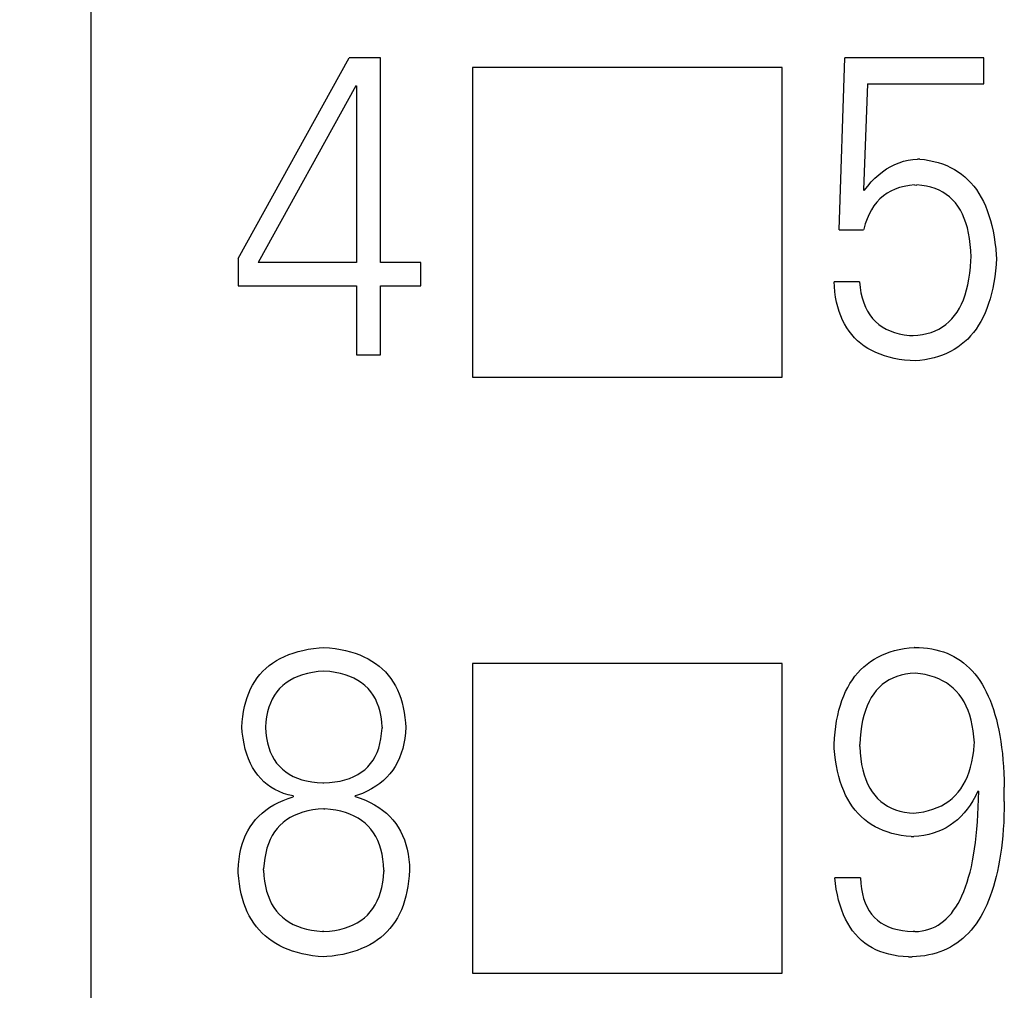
# Model space of a CAD drawing. Extents: x 23 to 2175, y 26 to 490.
# Tile 7 of 55: x 292.42 to 296.55, y 274.91 to 278.98. Entities that reach past the tile are written whole.
import ezdxf

# ---------------------------------------------------------------- set-up
doc = ezdxf.new("R2010")
doc.units = 0
doc.header["$LTSCALE"] = 23.1
doc.header["$MEASUREMENT"] = 0
doc.linetypes.add('CENTER2', pattern=[28.575, 19.05, -3.175, 3.175, -3.175])
doc.layers.get('0').update_dxf_attribs({"linetype": 'CONTINUOUS', "lineweight": 25})
doc.layers.get('Defpoints').update_dxf_attribs({"linetype": 'CONTINUOUS', "lineweight": 9})
doc.layers.add('图层3', color=1, linetype='CENTER2', lineweight=9)
doc.styles.get("Standard").update_dxf_attribs({"font": 'isocp3.shx', "bigfont": 'gbcbig.shx'})
doc.dimstyles.new('ISO-25', dxfattribs={"dimtxt": 2.5, "dimasz": 2.5, "dimexe": 1.25, "dimexo": 0.625, "dimtad": 1, "dimdec": 1, "dimdsep": 46, "dimtxsty": 'STANDARD', "dimcen": 2.5, "dimclrd": 1, "dimclre": 1, "dimadec": 0, "dimazin": 0, "dimtfac": 1, "dimtdec": 1, "dimtmove": 0, "dimatfit": 3, "dimfxl": 1, "dimarcsym": 0})

# ---------------------------------------------------------------- blocks, each defined once
blk = doc.blocks.new('*D567')
at = {"layer": 'Defpoints', "color": 0, "transparency": 16777216}
for p in [(295.0213, 293.9803), (280.9677, 193.9803), (292.9713, 193.9803)]:
    blk.add_point(p, dxfattribs=at)
at = {"layer": '图层3', "color": 1, "lineweight": -2, "transparency": 16777216}
for p, q in [((294.3963, 293.9803), (279.7177, 293.9803)), ((280.9677, 291.4803), (280.9677, 196.4803)), ((292.3463, 193.9803), (279.7177, 193.9803))]:
    blk.add_line(p, q, dxfattribs=at)
at = {"layer": '图层3', "color": 1, "transparency": 16777216}
for points in [[(280.551, 291.4803), (281.3843, 291.4803), (280.9677, 293.9803)], [(280.551, 196.4803), (281.3843, 196.4803), (280.9677, 193.9803)]]:
    blk.add_solid(points, dxfattribs=at)
at = {"layer": '图层3', "color": 0, "transparency": 16777216, "insert": (279.0927, 243.9803), "char_height": 2.5, "attachment_point": 5, "rotation": 90}
blk.add_mtext('100', dxfattribs=at)

msp = doc.modelspace()

# ---------------------------------------------------------------- linework, layer by layer
at = {"color": 7, "linetype": 'Continuous'}
for p, q in [((292.7213, 265.7435), (292.7213, 291.8303)), ((293.3387, 277.9779), (293.8036, 278.8197)), ((293.935, 278.8197), (293.8036, 278.8197)), ((293.935, 277.9611), (293.935, 278.8197)), ((295.8601, 278.0981), (295.8841, 278.8197)), ((296.4669, 278.8197), (295.8841, 278.8197)), ((296.4669, 278.7118), (296.4669, 278.8197)), ((294.3213, 278.7803), (294.3213, 277.4803)), ((295.6213, 278.7803), (294.3213, 278.7803)), ((295.6213, 277.4803), (295.6213, 278.7803)), ((293.8327, 278.7028), (293.423, 277.9611)), ((293.8327, 278.7028), (293.8356, 278.7028)), ((293.8356, 278.7028), (293.8356, 277.9611)), ((295.9788, 278.7118), (295.9624, 278.2669)), ((295.9788, 278.7118), (296.4669, 278.7118)), ((296.13, 278.3862), (296.149, 278.3905)), ((296.149, 278.3905), (296.1684, 278.3936)), ((296.1684, 278.3936), (296.188, 278.3951)), ((296.1979, 278.3952), (296.188, 278.395)), ((296.198, 278.3952), (296.2181, 278.3931)), ((296.2181, 278.3931), (296.2382, 278.3898)), ((296.2382, 278.3898), (296.2574, 278.3858)), ((296.0424, 278.3427), (296.059, 278.3543)), ((296.059, 278.3543), (296.0761, 278.3645)), ((296.0761, 278.3645), (296.0936, 278.373)), ((296.0936, 278.373), (296.1116, 278.3803)), ((296.1116, 278.3803), (296.13, 278.3862)), ((296.2574, 278.3858), (296.2759, 278.3808)), ((296.2759, 278.3808), (296.2938, 278.3751)), ((296.2938, 278.3751), (296.3111, 278.3683)), ((296.3111, 278.3683), (296.3277, 278.3607)), ((296.3277, 278.3607), (296.3436, 278.3522)), ((296.3436, 278.3522), (296.3587, 278.3427)), ((295.9949, 278.2994), (296.0102, 278.3152)), ((296.0102, 278.3152), (296.0261, 278.3297)), ((296.0261, 278.3297), (296.0424, 278.3427)), ((296.3587, 278.3427), (296.3734, 278.3325)), ((296.3734, 278.3325), (296.3871, 278.3211)), ((296.3871, 278.3211), (296.4004, 278.3091)), ((296.4004, 278.3091), (296.4129, 278.296)), ((295.9624, 278.2669), (295.9655, 278.2634)), ((295.9655, 278.2634), (295.9799, 278.2821)), ((295.9799, 278.2821), (295.9949, 278.2994)), ((296.0948, 278.2695), (296.077, 278.2615)), ((296.1135, 278.2762), (296.0948, 278.2695)), ((296.1333, 278.2811), (296.1135, 278.2762)), ((296.1544, 278.2849), (296.1333, 278.2811)), ((296.1761, 278.287), (296.1544, 278.2849)), ((296.1763, 278.2871), (296.1857, 278.2868)), ((296.2067, 278.2849), (296.1856, 278.2869)), ((296.2261, 278.2818), (296.2067, 278.2849)), ((296.2448, 278.2773), (296.2261, 278.2818)), ((296.2624, 278.2719), (296.2448, 278.2773)), ((296.2792, 278.265), (296.2624, 278.2719)), ((296.4129, 278.296), (296.4245, 278.2821)), ((296.4245, 278.2821), (296.4359, 278.2674)), ((296.4359, 278.2674), (296.4463, 278.2515)), ((296.0311, 278.2288), (296.0178, 278.2148)), ((296.0453, 278.2411), (296.0311, 278.2288)), ((296.0607, 278.252), (296.0453, 278.2411)), ((296.077, 278.2615), (296.0607, 278.252)), ((296.2948, 278.2568), (296.2792, 278.265)), ((296.3095, 278.2475), (296.2948, 278.2568)), ((296.3232, 278.2369), (296.3095, 278.2475)), ((296.336, 278.225), (296.3232, 278.2369)), ((296.3476, 278.2118), (296.336, 278.225)), ((296.4463, 278.2515), (296.456, 278.235)), ((296.456, 278.235), (296.4652, 278.2175)), ((296.006, 278.1997), (295.9951, 278.1829)), ((296.0178, 278.2148), (296.006, 278.1997)), ((296.3585, 278.1976), (296.3476, 278.2118)), ((296.3684, 278.1819), (296.3585, 278.1976)), ((296.4652, 278.2175), (296.4735, 278.199)), ((296.4735, 278.199), (296.4813, 278.1798)), ((295.9769, 278.1452), (295.9695, 278.1242)), ((295.9854, 278.1649), (295.9769, 278.1452)), ((295.9951, 278.1829), (295.9854, 278.1649)), ((296.3772, 278.1649), (296.3684, 278.1819)), ((296.385, 278.1469), (296.3772, 278.1649)), ((296.3921, 278.1275), (296.385, 278.1469)), ((296.4813, 278.1798), (296.4884, 278.1595)), ((296.4884, 278.1595), (296.4948, 278.1384)), ((295.9634, 278.1017), (295.9624, 278.0981)), ((295.9695, 278.1242), (295.9634, 278.1017)), ((296.398, 278.1069), (296.3921, 278.1275)), ((296.403, 278.0849), (296.398, 278.1069)), ((296.4948, 278.1384), (296.5005, 278.1164)), ((296.5005, 278.1164), (296.5057, 278.0936)), ((295.8601, 278.0981), (295.9624, 278.0981)), ((296.407, 278.0617), (296.403, 278.0849)), ((296.4101, 278.0373), (296.407, 278.0617)), ((296.5057, 278.0936), (296.51, 278.0697)), ((296.51, 278.0697), (296.5138, 278.0451)), ((296.4122, 278.0117), (296.4101, 278.0373)), ((296.5138, 278.0451), (296.5166, 278.0195)), ((296.5166, 278.0195), (296.519, 277.993)), ((293.3387, 277.9779), (293.3387, 277.8645)), ((296.4132, 277.9847), (296.4122, 278.0117)), ((296.4127, 277.9696), (296.4132, 277.9847)), ((296.5199, 277.9795), (296.5183, 277.9528)), ((296.519, 277.993), (296.5199, 277.9795)), ((293.8356, 277.9611), (293.423, 277.9611)), ((294.1043, 277.9611), (293.935, 277.9611)), ((294.1043, 277.8645), (294.1043, 277.9611)), ((296.408, 277.9168), (296.4108, 277.9426)), ((296.4108, 277.9426), (296.4127, 277.9696)), ((296.5183, 277.9528), (296.5157, 277.9267)), ((296.4042, 277.8922), (296.408, 277.9168)), ((296.5126, 277.9017), (296.5088, 277.8775)), ((296.5157, 277.9267), (296.5126, 277.9017)), ((293.3387, 277.8645), (293.8356, 277.8645)), ((293.8356, 277.8645), (293.8356, 277.5742)), ((293.935, 277.5742), (293.935, 277.8645)), ((293.935, 277.8645), (294.1043, 277.8645)), ((295.8398, 277.8612), (295.8386, 277.8801)), ((295.9454, 277.8801), (295.8386, 277.8801)), ((295.8422, 277.8384), (295.8398, 277.8612)), ((295.9454, 277.8801), (295.9477, 277.8564)), ((295.9477, 277.8564), (295.9515, 277.8339)), ((296.3945, 277.8465), (296.3997, 277.8687)), ((296.3997, 277.8687), (296.4042, 277.8922)), ((296.5043, 277.8543), (296.4991, 277.8316)), ((296.5088, 277.8775), (296.5043, 277.8543)), ((295.8452, 277.8167), (295.8422, 277.8384)), ((295.8493, 277.7958), (295.8452, 277.8167)), ((295.9515, 277.8339), (295.9567, 277.8129)), ((295.9567, 277.8129), (295.9629, 277.7932)), ((296.381, 277.8058), (296.3881, 277.8257)), ((296.3881, 277.8257), (296.3945, 277.8465)), ((296.4991, 277.8316), (296.4934, 277.81)), ((295.8542, 277.7757), (295.8493, 277.7958)), ((295.8599, 277.7565), (295.8542, 277.7757)), ((295.9629, 277.7932), (295.9702, 277.7745)), ((295.9702, 277.7745), (295.979, 277.7575)), ((296.3642, 277.77), (296.3729, 277.7873)), ((296.3729, 277.7873), (296.381, 277.8058)), ((296.4868, 277.7892), (296.4797, 277.7693)), ((296.4934, 277.81), (296.4868, 277.7892)), ((295.8665, 277.7381), (295.8599, 277.7565)), ((295.8741, 277.7205), (295.8665, 277.7381)), ((295.979, 277.7575), (295.9889, 277.7416)), ((295.9889, 277.7416), (296.0001, 277.7272)), ((296.3324, 277.7253), (296.3438, 277.739)), ((296.3438, 277.739), (296.3544, 277.7539)), ((296.3544, 277.7539), (296.3642, 277.77)), ((296.4636, 277.7321), (296.4544, 277.7146)), ((296.4719, 277.7504), (296.4636, 277.7321)), ((296.4797, 277.7693), (296.4719, 277.7504)), ((295.8824, 277.704), (295.8741, 277.7205)), ((295.8916, 277.6881), (295.8824, 277.704)), ((295.9018, 277.6732), (295.8916, 277.6881)), ((296.0001, 277.7272), (296.0124, 277.7139)), ((296.0124, 277.7139), (296.0259, 277.7021)), ((296.0259, 277.7021), (296.0408, 277.6917)), ((296.0408, 277.6917), (296.0569, 277.6824)), ((296.2777, 277.6827), (296.2929, 277.6914)), ((296.2929, 277.6914), (296.3069, 277.7016)), ((296.3069, 277.7016), (296.3201, 277.7127)), ((296.3201, 277.7127), (296.3324, 277.7253)), ((296.4446, 277.6983), (296.4342, 277.6824)), ((296.4544, 277.7146), (296.4446, 277.6983)), ((295.9127, 277.659), (295.9018, 277.6732)), ((295.9245, 277.6457), (295.9127, 277.659)), ((296.0569, 277.6824), (296.0742, 277.6744)), ((296.0742, 277.6744), (296.0926, 277.668)), ((296.0926, 277.668), (296.1123, 277.6628)), ((296.1123, 277.6628), (296.1331, 277.6588)), ((296.1331, 277.6588), (296.1554, 277.6562)), ((296.1554, 277.6562), (296.17, 277.6552)), ((296.17, 277.6552), (296.1902, 277.6569)), ((296.1902, 277.6569), (296.2093, 277.6595)), ((296.2093, 277.6595), (296.2278, 277.6635)), ((296.2278, 277.6635), (296.2453, 277.6687)), ((296.2453, 277.6687), (296.2621, 277.6751)), ((296.2621, 277.6751), (296.2777, 277.6827)), ((296.4115, 277.6538), (296.3992, 277.6408)), ((296.4231, 277.6678), (296.4115, 277.6538)), ((296.4342, 277.6824), (296.4231, 277.6678)), ((295.9373, 277.6334), (295.9245, 277.6457)), ((295.9508, 277.6218), (295.9373, 277.6334)), ((295.9653, 277.6109), (295.9508, 277.6218)), ((295.9806, 277.6012), (295.9653, 277.6109)), ((296.358, 277.6067), (296.3428, 277.597)), ((296.3722, 277.6171), (296.358, 277.6067)), ((296.3859, 277.6285), (296.3722, 277.6171)), ((296.3992, 277.6408), (296.3859, 277.6285)), ((293.8356, 277.5742), (293.935, 277.5742)), ((295.9967, 277.592), (295.9806, 277.6012)), ((296.0138, 277.584), (295.9967, 277.592)), ((296.0318, 277.5766), (296.0138, 277.584)), ((296.0505, 277.57), (296.0318, 277.5766)), ((296.0701, 277.5643), (296.0505, 277.57)), ((296.0905, 277.5596), (296.0701, 277.5643)), ((296.2761, 277.5669), (296.2579, 277.5615)), ((296.2938, 277.5731), (296.2761, 277.5669)), ((296.3109, 277.5802), (296.2938, 277.5731)), ((296.3272, 277.5882), (296.3109, 277.5802)), ((296.3428, 277.597), (296.3272, 277.5882)), ((296.1118, 277.5555), (296.0905, 277.5596)), ((296.1341, 277.5525), (296.1118, 277.5555)), ((296.1572, 277.5503), (296.1341, 277.5525)), ((296.1812, 277.5489), (296.1572, 277.5503)), ((296.1989, 277.5506), (296.1812, 277.5489)), ((296.2193, 277.5534), (296.1989, 277.5506)), ((296.2389, 277.557), (296.2193, 277.5534)), ((296.2579, 277.5615), (296.2389, 277.557)), ((294.3213, 277.4803), (295.6213, 277.4803)), ((293.5697, 276.3236), (293.5896, 276.3295)), ((293.5896, 276.3295), (293.6104, 276.3347)), ((293.6104, 276.3347), (293.6322, 276.3392)), ((293.6322, 276.3392), (293.6549, 276.3427)), ((293.6549, 276.3427), (293.6784, 276.3453)), ((293.6784, 276.3453), (293.6976, 276.347)), ((293.6976, 276.347), (293.7217, 276.3449)), ((293.7217, 276.3449), (293.7451, 276.342)), ((293.7451, 276.342), (293.7674, 276.3382)), ((293.7674, 276.3382), (293.7889, 276.3337)), ((293.7889, 276.3337), (293.8098, 276.3285)), ((293.8098, 276.3285), (293.8294, 276.3224)), ((296.0559, 276.3219), (296.0739, 276.3281)), ((296.0739, 276.3281), (296.0926, 276.3335)), ((296.0926, 276.3335), (296.1121, 276.3382)), ((296.1121, 276.3382), (296.1322, 276.342)), ((296.1322, 276.342), (296.153, 276.3449)), ((296.153, 276.3449), (296.1751, 276.3468)), ((296.1767, 276.347), (296.175, 276.3468)), ((296.1767, 276.3469), (296.1954, 276.3465)), ((296.1954, 276.3465), (296.2134, 276.3456)), ((296.2134, 276.3456), (296.2311, 276.3434)), ((296.2311, 276.3434), (296.2484, 276.3408)), ((296.2484, 276.3408), (296.265, 276.3373)), ((296.265, 276.3373), (296.2813, 276.333)), ((296.2813, 276.333), (296.2972, 276.3281)), ((296.2972, 276.3281), (296.3126, 276.3224)), ((293.4831, 276.2817), (293.4987, 276.2916)), ((293.4987, 276.2916), (293.515, 276.3008)), ((293.515, 276.3008), (293.5325, 276.3094)), ((293.5325, 276.3094), (293.5505, 276.3169)), ((293.5505, 276.3169), (293.5697, 276.3236)), ((293.8294, 276.3224), (293.8484, 276.3153)), ((293.8484, 276.3153), (293.8663, 276.3077)), ((293.8663, 276.3077), (293.8836, 276.2992)), ((293.8836, 276.2992), (293.8997, 276.2897)), ((293.8997, 276.2897), (293.9151, 276.2795)), ((295.9769, 276.2774), (295.9911, 276.288)), ((295.9911, 276.288), (296.0062, 276.2978)), ((296.0062, 276.2978), (296.0221, 276.3067)), ((296.0221, 276.3067), (296.0387, 276.3146)), ((296.0387, 276.3146), (296.0559, 276.3219)), ((296.3126, 276.3224), (296.3272, 276.3157)), ((296.3272, 276.3157), (296.3417, 276.3084)), ((296.3417, 276.3084), (296.3557, 276.3004)), ((296.3557, 276.3004), (296.3689, 276.2916)), ((296.3689, 276.2916), (296.3819, 276.2819)), ((293.4298, 276.2336), (293.4419, 276.2469)), ((293.4419, 276.2469), (293.4547, 276.2592)), ((293.4547, 276.2592), (293.4684, 276.2708)), ((293.4684, 276.2708), (293.4831, 276.2817)), ((293.6504, 276.2421), (293.6289, 276.2376)), ((293.6734, 276.2454), (293.6504, 276.2421)), ((293.6967, 276.2477), (293.6734, 276.2454)), ((293.7226, 276.2454), (293.6967, 276.2477)), ((293.7456, 276.2421), (293.7226, 276.2454)), ((293.7672, 276.2376), (293.7456, 276.2421)), ((293.9151, 276.2795), (293.9298, 276.2686)), ((293.9298, 276.2686), (293.9433, 276.2568)), ((293.9433, 276.2568), (293.9561, 276.2443)), ((293.9561, 276.2443), (293.9679, 276.2308)), ((294.3213, 276.2803), (294.3213, 274.9803)), ((295.6213, 276.2803), (294.3213, 276.2803)), ((295.6213, 274.9803), (295.6213, 276.2803)), ((295.9378, 276.2405), (295.9501, 276.2537)), ((295.9501, 276.2537), (295.9631, 276.266)), ((295.9631, 276.266), (295.9769, 276.2774)), ((296.3819, 276.2819), (296.3945, 276.2715)), ((296.3945, 276.2715), (296.4063, 276.2603)), ((296.4063, 276.2603), (296.4179, 276.2485)), ((296.4179, 276.2485), (296.429, 276.2357)), ((293.399, 276.1891), (293.4083, 276.2047)), ((293.4083, 276.2047), (293.4187, 276.2196)), ((293.4187, 276.2196), (293.4298, 276.2336)), ((293.5548, 276.2083), (293.5394, 276.1983)), ((293.5714, 276.2175), (293.5548, 276.2083)), ((293.5894, 276.2253), (293.5714, 276.2175)), ((293.6083, 276.2319), (293.5894, 276.2253)), ((293.6289, 276.2376), (293.6083, 276.2319)), ((293.7875, 276.2322), (293.7672, 276.2376)), ((293.8065, 276.2253), (293.7875, 276.2322)), ((293.8244, 276.2175), (293.8065, 276.2253)), ((293.841, 276.2085), (293.8244, 276.2175)), ((293.8564, 276.1983), (293.841, 276.2085)), ((293.9679, 276.2308), (293.979, 276.2168)), ((293.979, 276.2168), (293.989, 276.2016)), ((293.989, 276.2016), (293.9982, 276.186)), ((295.9051, 276.196), (295.9153, 276.2116)), ((295.9153, 276.2116), (295.9262, 276.2265)), ((295.9262, 276.2265), (295.9378, 276.2405)), ((296.0548, 276.2014), (296.0408, 276.191)), ((296.0694, 276.2106), (296.0548, 276.2014)), ((296.0853, 276.2184), (296.0694, 276.2106)), ((296.1019, 276.2251), (296.0853, 276.2184)), ((296.1196, 276.2305), (296.1019, 276.2251)), ((296.1381, 276.2345), (296.1196, 276.2305)), ((296.1577, 276.2374), (296.1381, 276.2345)), ((296.1785, 276.2388), (296.1577, 276.2374)), ((296.2006, 276.2364), (296.1785, 276.2388)), ((296.2212, 276.2329), (296.2006, 276.2364)), ((296.2408, 276.2284), (296.2212, 276.2329)), ((296.2598, 276.2225), (296.2408, 276.2284)), ((296.2775, 276.2156), (296.2598, 276.2225)), ((296.2941, 276.2073), (296.2775, 276.2156)), ((296.31, 276.1981), (296.2941, 276.2073)), ((296.429, 276.2357), (296.4397, 276.2222)), ((296.4397, 276.2222), (296.4496, 276.208)), ((296.4496, 276.208), (296.4593, 276.1929)), ((293.3829, 276.1555), (293.3905, 276.1728)), ((293.3905, 276.1728), (293.399, 276.1891)), ((293.5008, 276.1612), (293.4904, 276.1465)), ((293.5124, 276.1747), (293.5008, 276.1612)), ((293.5252, 276.187), (293.5124, 276.1747)), ((293.5394, 276.1983), (293.5252, 276.187)), ((293.8704, 276.1872), (293.8564, 276.1983)), ((293.8832, 276.1747), (293.8704, 276.1872)), ((293.8948, 276.1612), (293.8832, 276.1747)), ((293.9052, 276.1465), (293.8948, 276.1612)), ((293.9982, 276.186), (294.0067, 276.1692)), ((294.0067, 276.1692), (294.0141, 276.1519)), ((295.8789, 276.1434), (295.8869, 276.1619)), ((295.8869, 276.1619), (295.8957, 276.1791)), ((295.8957, 276.1791), (295.9051, 276.196)), ((296.0159, 276.1664), (296.0048, 276.1522)), ((296.028, 276.1794), (296.0159, 276.1664)), ((296.0408, 276.191), (296.028, 276.1794)), ((296.3249, 276.1877), (296.31, 276.1981)), ((296.3386, 276.1761), (296.3249, 276.1877)), ((296.3514, 276.1633), (296.3386, 276.1761)), ((296.3632, 276.1496), (296.3514, 276.1633)), ((296.4593, 276.1929), (296.4686, 276.1773)), ((296.4686, 276.1773), (296.4771, 276.1607)), ((296.4771, 276.1607), (296.4854, 276.1432)), ((293.3654, 276.0989), (293.3704, 276.1185)), ((293.3704, 276.1185), (293.3761, 276.1375)), ((293.3761, 276.1375), (293.3829, 276.1555)), ((293.4814, 276.1306), (293.4736, 276.1138)), ((293.4904, 276.1465), (293.4814, 276.1306)), ((293.9142, 276.1309), (293.9052, 276.1465)), ((293.922, 276.1138), (293.9142, 276.1309)), ((294.0141, 276.1519), (294.0207, 276.1337)), ((294.0207, 276.1337), (294.0264, 276.1148)), ((295.8649, 276.1043), (295.8715, 276.1242)), ((295.8715, 276.1242), (295.8789, 276.1434)), ((295.9856, 276.12), (295.9774, 276.1017)), ((295.9949, 276.1365), (295.9856, 276.12)), ((296.0048, 276.1522), (295.9949, 276.1365)), ((296.3741, 276.1344), (296.3632, 276.1496)), ((296.3841, 276.1183), (296.3741, 276.1344)), ((296.3928, 276.1008), (296.3841, 276.1183)), ((296.4854, 276.1432), (296.4932, 276.1252)), ((296.4932, 276.1252), (296.5005, 276.1062)), ((293.3581, 276.0572), (293.3612, 276.0783)), ((293.3612, 276.0783), (293.3654, 276.0989)), ((293.4618, 276.0766), (293.4577, 276.0563)), ((293.4672, 276.0958), (293.4618, 276.0766)), ((293.4736, 276.1138), (293.4672, 276.0958)), ((293.9286, 276.0958), (293.922, 276.1138)), ((293.9341, 276.0766), (293.9286, 276.0958)), ((293.9381, 276.0563), (293.9341, 276.0766)), ((294.0264, 276.1148), (294.0313, 276.0949)), ((294.0313, 276.0949), (294.0351, 276.0743)), ((295.8538, 276.0617), (295.859, 276.0835)), ((295.859, 276.0835), (295.8649, 276.1043)), ((295.9703, 276.0826), (295.9639, 276.062)), ((295.9774, 276.1017), (295.9703, 276.0826)), ((296.4009, 276.0823), (296.3928, 276.1008)), ((296.4077, 276.0627), (296.4009, 276.0823)), ((296.5005, 276.1062), (296.5072, 276.0866)), ((296.5072, 276.0866), (296.5136, 276.0662)), ((293.3557, 276.035), (293.3581, 276.0572)), ((293.4577, 276.0563), (293.4551, 276.035)), ((293.9409, 276.0347), (293.9381, 276.0563)), ((294.0351, 276.0743), (294.0382, 276.0527)), ((294.0382, 276.0527), (294.0406, 276.0305)), ((295.8457, 276.0156), (295.8495, 276.039)), ((295.8495, 276.039), (295.8538, 276.0617)), ((295.9584, 276.0399), (295.9539, 276.017)), ((295.9639, 276.062), (295.9584, 276.0399)), ((296.4137, 276.0418), (296.4077, 276.0627)), ((296.4186, 276.0198), (296.4137, 276.0418)), ((296.5136, 276.0662), (296.5195, 276.0452)), ((296.5195, 276.0452), (296.5249, 276.0231)), ((293.3543, 276.0123), (293.3557, 276.035)), ((293.3559, 275.9912), (293.3543, 276.0123)), ((293.4551, 276.035), (293.4535, 276.0123)), ((293.4535, 276.0123), (293.4549, 275.9893)), ((293.9404, 275.9857), (293.9423, 276.0082)), ((293.9423, 276.0123), (293.9409, 276.0347)), ((293.9423, 276.0123), (293.9423, 276.0082)), ((294.0418, 276.0123), (294.0401, 275.9883)), ((294.0406, 276.0305), (294.0418, 276.0123)), ((295.8427, 275.9912), (295.8457, 276.0156)), ((295.9539, 276.017), (295.9506, 275.9926)), ((296.4224, 275.9969), (296.4186, 276.0198)), ((296.4255, 275.9725), (296.4224, 275.9969)), ((296.5249, 276.0231), (296.5297, 276.0004)), ((296.5297, 276.0004), (296.5342, 275.977)), ((293.359, 275.9666), (293.3559, 275.9912)), ((293.363, 275.9431), (293.359, 275.9666)), ((293.4549, 275.9893), (293.4575, 275.9675)), ((293.4575, 275.9675), (293.4615, 275.9469)), ((293.9333, 275.9438), (293.9376, 275.9642)), ((293.9376, 275.9642), (293.9404, 275.9857)), ((294.0375, 275.9656), (294.0337, 275.9438)), ((294.0401, 275.9883), (294.0375, 275.9656)), ((295.8386, 275.94), (295.8403, 275.9661)), ((295.8403, 275.9661), (295.8427, 275.9912)), ((295.948, 275.9668), (295.9463, 275.94)), ((295.9506, 275.9926), (295.948, 275.9668)), ((296.4274, 275.9471), (296.4255, 275.9725)), ((296.5342, 275.977), (296.5382, 275.9526)), ((296.5382, 275.9526), (296.5417, 275.9275)), ((293.3683, 275.9206), (293.363, 275.9431)), ((293.3744, 275.8996), (293.3683, 275.9206)), ((293.4615, 275.9469), (293.4667, 275.9275)), ((293.4667, 275.9275), (293.4731, 275.9095)), ((293.9215, 275.9067), (293.9281, 275.9247)), ((293.9281, 275.9247), (293.9333, 275.9438)), ((294.029, 275.9228), (294.0228, 275.9029)), ((294.0337, 275.9438), (294.029, 275.9228)), ((295.8396, 275.9232), (295.8386, 275.94)), ((295.8419, 275.8979), (295.8396, 275.9232)), ((295.9461, 275.9313), (295.9463, 275.94)), ((295.9462, 275.9313), (295.9478, 275.905)), ((296.421, 275.8894), (296.4243, 275.9131)), ((296.4243, 275.9131), (296.4269, 275.9379)), ((296.4269, 275.9379), (296.4274, 275.9471)), ((296.5417, 275.9275), (296.5446, 275.9017)), ((293.3815, 275.8794), (293.3744, 275.8996)), ((293.3898, 275.8605), (293.3815, 275.8794)), ((293.4731, 275.9095), (293.4807, 275.8925)), ((293.4807, 275.8925), (293.4895, 275.8766)), ((293.4895, 275.8766), (293.4996, 275.8619)), ((293.894, 275.8598), (293.9045, 275.8742)), ((293.9045, 275.8742), (293.9135, 275.8899)), ((293.9135, 275.8899), (293.9215, 275.9067)), ((294.0155, 275.8837), (294.0072, 275.8655)), ((294.0228, 275.9029), (294.0155, 275.8837)), ((295.845, 275.8735), (295.8419, 275.8979)), ((295.8488, 275.8501), (295.845, 275.8735)), ((295.9478, 275.905), (295.9504, 275.8799)), ((295.9504, 275.8799), (295.9542, 275.8562)), ((296.4167, 275.8667), (296.421, 275.8894)), ((296.5446, 275.9017), (296.5472, 275.8752)), ((296.5472, 275.8752), (296.5493, 275.848)), ((293.399, 275.843), (293.3898, 275.8605)), ((293.4092, 275.8264), (293.399, 275.843)), ((293.4996, 275.8619), (293.5112, 275.8484)), ((293.5112, 275.8484), (293.5238, 275.8361)), ((293.5238, 275.8361), (293.5378, 275.825)), ((293.8552, 275.8233), (293.8694, 275.8342)), ((293.8694, 275.8342), (293.8822, 275.8463)), ((293.8822, 275.8463), (293.894, 275.8598)), ((293.9868, 275.8321), (293.975, 275.8167)), ((293.9977, 275.8482), (293.9868, 275.8321)), ((294.0072, 275.8655), (293.9977, 275.8482)), ((295.8533, 275.8274), (295.8488, 275.8501)), ((295.9542, 275.8562), (295.9589, 275.834)), ((295.9589, 275.834), (295.9646, 275.8129)), ((296.4049, 275.8248), (296.4113, 275.8451)), ((296.4113, 275.8451), (296.4167, 275.8667)), ((296.5493, 275.848), (296.551, 275.8198)), ((293.4206, 275.8108), (293.4092, 275.8264)), ((293.4329, 275.7966), (293.4206, 275.8108)), ((293.4464, 275.7836), (293.4329, 275.7966)), ((293.5378, 275.825), (293.5529, 275.8151)), ((293.5529, 275.8151), (293.5692, 275.8063)), ((293.5692, 275.8063), (293.5868, 275.7987)), ((293.5868, 275.7987), (293.6057, 275.7923)), ((293.6057, 275.7923), (293.6258, 275.7871)), ((293.766, 275.7864), (293.7863, 275.7914)), ((293.7863, 275.7914), (293.8055, 275.7978)), ((293.8055, 275.7978), (293.8233, 275.8051)), ((293.8233, 275.8051), (293.8401, 275.8136)), ((293.8401, 275.8136), (293.8552, 275.8233)), ((293.948, 275.7888), (293.9326, 275.776)), ((293.962, 275.8023), (293.948, 275.7888)), ((293.975, 275.8167), (293.962, 275.8023)), ((295.8587, 275.8058), (295.8533, 275.8274)), ((295.8647, 275.785), (295.8587, 275.8058)), ((295.9646, 275.8129), (295.9714, 275.793)), ((295.9714, 275.793), (295.9792, 275.7746)), ((296.3803, 275.7705), (296.3895, 275.7874)), ((296.3895, 275.7874), (296.3978, 275.8056)), ((296.3978, 275.8056), (296.4049, 275.8248)), ((296.551, 275.8198), (296.5521, 275.7909)), ((296.5521, 275.7909), (296.5527, 275.7613)), ((293.4608, 275.7715), (293.4464, 275.7836)), ((293.4762, 275.7606), (293.4608, 275.7715)), ((293.4928, 275.7511), (293.4762, 275.7606)), ((293.5103, 275.7426), (293.4928, 275.7511)), ((293.6258, 275.7871), (293.6474, 275.7831)), ((293.6474, 275.7831), (293.6699, 275.7803)), ((293.6699, 275.7803), (293.6938, 275.7786)), ((293.6938, 275.7786), (293.6976, 275.7784)), ((293.6976, 275.7784), (293.7217, 275.7798)), ((293.7217, 275.7798), (293.7444, 275.7826)), ((293.7444, 275.7826), (293.766, 275.7864)), ((293.8985, 275.7537), (293.8798, 275.744)), ((293.9161, 275.7644), (293.8985, 275.7537)), ((293.9326, 275.776), (293.9161, 275.7644)), ((295.8715, 275.7649), (295.8647, 275.785)), ((295.8789, 275.7459), (295.8715, 275.7649)), ((295.8872, 275.7277), (295.8789, 275.7459)), ((295.9792, 275.7746), (295.9882, 275.7573)), ((295.9882, 275.7573), (295.9982, 275.7414)), ((296.359, 275.7398), (296.3701, 275.7544)), ((296.3701, 275.7544), (296.3803, 275.7705)), ((296.5529, 275.7317), (296.5526, 275.7613)), ((293.507, 275.6964), (293.5269, 275.7054)), ((293.529, 275.735), (293.5103, 275.7426)), ((293.5269, 275.7054), (293.5477, 275.7135)), ((293.5486, 275.7289), (293.529, 275.735)), ((293.5477, 275.7135), (293.5692, 275.7204)), ((293.5692, 275.7239), (293.5486, 275.7289)), ((293.5692, 275.7239), (293.5692, 275.7204)), ((293.8389, 275.7272), (293.8289, 275.7239)), ((293.8289, 275.722), (293.8289, 275.7239)), ((293.8289, 275.722), (293.851, 275.7144)), ((293.86, 275.735), (293.8389, 275.7272)), ((293.851, 275.7144), (293.872, 275.7059)), ((293.8798, 275.744), (293.86, 275.735)), ((293.872, 275.7059), (293.8919, 275.6967)), ((295.8962, 275.7104), (295.8872, 275.7277)), ((295.9059, 275.6941), (295.8962, 275.7104)), ((295.9982, 275.7414), (296.0091, 275.7268)), ((296.0091, 275.7268), (296.0211, 275.7135)), ((296.0211, 275.7135), (296.0342, 275.7014)), ((296.3197, 275.7024), (296.3336, 275.7137)), ((296.3336, 275.7137), (296.3467, 275.7263)), ((296.3467, 275.7263), (296.359, 275.7398)), ((296.4321, 275.7234), (296.4212, 275.704)), ((296.4423, 275.744), (296.4321, 275.7234)), ((296.4423, 275.744), (296.4454, 275.744)), ((296.4437, 275.6775), (296.4447, 275.7102)), ((296.4447, 275.7102), (296.4454, 275.744)), ((296.5529, 275.7009), (296.5529, 275.7317)), ((293.4388, 275.6524), (293.4542, 275.6647)), ((293.4542, 275.6647), (293.4708, 275.6763)), ((293.4708, 275.6763), (293.4883, 275.6867)), ((293.4883, 275.6867), (293.507, 275.6964)), ((293.6516, 275.6652), (293.6303, 275.6609)), ((293.6741, 275.6683), (293.6516, 275.6652)), ((293.6974, 275.6701), (293.6741, 275.6683)), ((293.6976, 275.6702), (293.7021, 275.67)), ((293.7257, 275.6678), (293.702, 275.67)), ((293.748, 275.6645), (293.7257, 275.6678)), ((293.769, 275.66), (293.748, 275.6645)), ((293.8919, 275.6967), (293.9106, 275.6865)), ((293.9106, 275.6865), (293.9281, 275.6756)), ((293.9281, 275.6756), (293.9447, 275.6638)), ((293.9447, 275.6638), (293.9601, 275.6512)), ((295.9163, 275.6785), (295.9059, 275.6941)), ((295.9276, 275.664), (295.9163, 275.6785)), ((295.9395, 275.6503), (295.9276, 275.664)), ((296.0342, 275.7014), (296.0481, 275.6905)), ((296.0481, 275.6905), (296.0633, 275.6811)), ((296.0633, 275.6811), (296.0794, 275.673)), ((296.0794, 275.673), (296.0967, 275.6661)), ((296.0967, 275.6661), (296.1149, 275.6605)), ((296.2347, 275.6624), (296.2536, 275.668)), ((296.2536, 275.668), (296.2716, 275.6749)), ((296.2716, 275.6749), (296.2887, 275.683)), ((296.2887, 275.683), (296.3045, 275.692)), ((296.3045, 275.692), (296.3197, 275.7024)), ((296.3973, 275.6688), (296.3843, 275.6529)), ((296.4096, 275.6858), (296.3973, 275.6688)), ((296.4212, 275.704), (296.4096, 275.6858)), ((296.4423, 275.6458), (296.4437, 275.6775)), ((296.5524, 275.6709), (296.5514, 275.6413)), ((296.5528, 275.7009), (296.5524, 275.6709)), ((293.3993, 275.6103), (293.4113, 275.6252)), ((293.4113, 275.6252), (293.4246, 275.6392)), ((293.4246, 275.6392), (293.4388, 275.6524)), ((293.5415, 275.6233), (293.5271, 275.6124)), ((293.5569, 275.633), (293.5415, 275.6233)), ((293.5735, 275.6418), (293.5569, 275.633)), ((293.5913, 275.6493), (293.5735, 275.6418)), ((293.6102, 275.6557), (293.5913, 275.6493)), ((293.6303, 275.6609), (293.6102, 275.6557)), ((293.7887, 275.6545), (293.769, 275.66)), ((293.8074, 275.6477), (293.7887, 275.6545)), ((293.8249, 275.6399), (293.8074, 275.6477)), ((293.8413, 275.6311), (293.8249, 275.6399)), ((293.8566, 275.6209), (293.8413, 275.6311)), ((293.9601, 275.6512), (293.9743, 275.6377)), ((293.9743, 275.6377), (293.9873, 275.6235)), ((293.9873, 275.6235), (293.9994, 275.6084)), ((295.9523, 275.6375), (295.9395, 275.6503)), ((295.9658, 275.6254), (295.9523, 275.6375)), ((295.98, 275.6145), (295.9658, 275.6254)), ((296.1149, 275.6605), (296.1341, 275.6562)), ((296.1341, 275.6562), (296.1544, 275.6534)), ((296.1544, 275.6534), (296.1722, 275.6517)), ((296.1722, 275.6517), (296.194, 275.6541)), ((296.194, 275.6541), (296.2148, 275.6576)), ((296.2148, 275.6576), (296.2347, 275.6624)), ((296.3561, 275.6245), (296.341, 275.6122)), ((296.3706, 275.6382), (296.3561, 275.6245)), ((296.3843, 275.6529), (296.3706, 275.6382)), ((296.4404, 275.615), (296.4423, 275.6458)), ((296.5514, 275.6413), (296.5502, 275.6126)), ((293.3784, 275.5776), (293.3884, 275.5944)), ((293.3884, 275.5944), (293.3993, 275.6103)), ((293.502, 275.5871), (293.4911, 275.5729)), ((293.5138, 275.6003), (293.502, 275.5871)), ((293.5271, 275.6124), (293.5138, 275.6003)), ((293.8706, 275.6098), (293.8566, 275.6209)), ((293.8836, 275.5975), (293.8706, 275.6098)), ((293.8955, 275.584), (293.8836, 275.5975)), ((293.9061, 275.5696), (293.8955, 275.584)), ((293.9994, 275.6084), (294.0103, 275.5925)), ((294.0103, 275.5925), (294.02, 275.5757)), ((295.9949, 275.6044), (295.98, 275.6145)), ((296.0105, 275.5951), (295.9949, 275.6044)), ((296.0268, 275.5868), (296.0105, 275.5951)), ((296.0441, 275.5793), (296.0268, 275.5868)), ((296.2915, 275.5821), (296.2735, 275.5745)), ((296.3085, 275.5909), (296.2915, 275.5821)), ((296.3251, 275.601), (296.3085, 275.5909)), ((296.341, 275.6122), (296.3251, 275.601)), ((296.4352, 275.5563), (296.438, 275.5852)), ((296.438, 275.5852), (296.4404, 275.615)), ((296.5484, 275.5847), (296.5462, 275.5572)), ((296.5502, 275.6126), (296.5484, 275.5847)), ((293.3552, 275.5224), (293.3619, 275.5416)), ((293.3619, 275.5416), (293.3697, 275.5601)), ((293.3697, 275.5601), (293.3784, 275.5776)), ((293.4727, 275.5409), (293.4653, 275.5234)), ((293.4814, 275.5575), (293.4727, 275.5409)), ((293.4911, 275.5729), (293.4814, 275.5575)), ((293.9156, 275.5539), (293.9061, 275.5696)), ((293.9239, 275.5371), (293.9156, 275.5539)), ((294.02, 275.5757), (294.0285, 275.5582)), ((294.0285, 275.5582), (294.0361, 275.5397)), ((294.0361, 275.5397), (294.0425, 275.5206)), ((296.0619, 275.5729), (296.0441, 275.5793)), ((296.0806, 275.5672), (296.0619, 275.5729)), ((296.1, 275.5625), (296.0806, 275.5672)), ((296.1201, 275.5584), (296.1, 275.5625)), ((296.1409, 275.5554), (296.1201, 275.5584)), ((296.1619, 275.5535), (296.1409, 275.5554)), ((296.162, 275.5535), (296.1732, 275.5537)), ((296.1949, 275.5556), (296.173, 275.5536)), ((296.2155, 275.5584), (296.1949, 275.5556)), ((296.2356, 275.5627), (296.2155, 275.5584)), ((296.2548, 275.5679), (296.2356, 275.5627)), ((296.2735, 275.5745), (296.2548, 275.5679)), ((296.4319, 275.5286), (296.4352, 275.5563)), ((296.5462, 275.5572), (296.5436, 275.5307)), ((293.3453, 275.481), (293.3498, 275.5021)), ((293.3498, 275.5021), (293.3552, 275.5224)), ((293.4592, 275.5045), (293.454, 275.4846)), ((293.4653, 275.5234), (293.4592, 275.5045)), ((293.931, 275.5191), (293.9239, 275.5371)), ((293.9371, 275.5002), (293.931, 275.5191)), ((293.9421, 275.4801), (293.9371, 275.5002)), ((294.0425, 275.5206), (294.0477, 275.5004)), ((294.0477, 275.5004), (294.0517, 275.4794)), ((296.4241, 275.476), (296.4281, 275.5019)), ((296.4281, 275.5019), (296.4319, 275.5286)), ((296.5405, 275.5049), (296.5372, 275.4798)), ((296.5436, 275.5307), (296.5405, 275.5049)), ((293.3396, 275.4365), (293.342, 275.4592)), ((293.342, 275.4592), (293.3453, 275.481)), ((293.4499, 275.4637), (293.4471, 275.4415)), ((293.454, 275.4846), (293.4499, 275.4637)), ((293.9459, 275.4588), (293.9421, 275.4801)), ((293.9485, 275.4363), (293.9459, 275.4588)), ((294.0517, 275.4794), (294.0548, 275.4578)), ((294.0548, 275.4578), (294.0567, 275.4351)), ((296.4196, 275.4512), (296.4241, 275.476)), ((296.5372, 275.4798), (296.5332, 275.4552)), ((293.3387, 275.4128), (293.3396, 275.4365)), ((293.4452, 275.4128), (293.4454, 275.4183)), ((293.4471, 275.4415), (293.4454, 275.4183)), ((293.9498, 275.4128), (293.9485, 275.4363)), ((294.0567, 275.4351), (294.0574, 275.4128)), ((296.4092, 275.4046), (296.4146, 275.4273)), ((296.4146, 275.4273), (296.4196, 275.4512)), ((296.5289, 275.4315), (296.5242, 275.4086)), ((296.5332, 275.4552), (296.5289, 275.4315)), ((293.3391, 275.401), (293.3387, 275.4128)), ((293.341, 275.378), (293.3391, 275.401)), ((293.3436, 275.3558), (293.341, 275.378)), ((293.4453, 275.4128), (293.4466, 275.3892)), ((293.4466, 275.3892), (293.4492, 275.3667)), ((293.9449, 275.3617), (293.9478, 275.384)), ((293.9478, 275.384), (293.9497, 275.4073)), ((293.9499, 275.4128), (293.9497, 275.4072)), ((294.056, 275.3892), (294.0536, 275.3667)), ((294.0574, 275.4128), (294.056, 275.3892)), ((295.8443, 275.3572), (295.8415, 275.3802)), ((295.9489, 275.3802), (295.8415, 275.3802)), ((295.9489, 275.3802), (295.9506, 275.3565)), ((296.3968, 275.3619), (296.4032, 275.3828)), ((296.4032, 275.3828), (296.4092, 275.4046)), ((296.519, 275.3863), (296.5136, 275.3648)), ((296.5242, 275.4086), (296.519, 275.3863)), ((293.347, 275.3342), (293.3436, 275.3558)), ((293.3512, 275.3134), (293.347, 275.3342)), ((293.4492, 275.3667), (293.453, 275.3454)), ((293.453, 275.3454), (293.4577, 275.3252)), ((293.9359, 275.3208), (293.9409, 275.3406)), ((293.9409, 275.3406), (293.9449, 275.3617)), ((294.0505, 275.3447), (294.0467, 275.3236)), ((294.0536, 275.3667), (294.0505, 275.3447)), ((295.8479, 275.3328), (295.8443, 275.3572)), ((295.8524, 275.3094), (295.8479, 275.3328)), ((295.9506, 275.3565), (295.9532, 275.3342)), ((295.9532, 275.3342), (295.9572, 275.3132)), ((296.3829, 275.3234), (296.39, 275.3421)), ((296.39, 275.3421), (296.3968, 275.3619)), ((296.5074, 275.3437), (296.501, 275.3236)), ((296.5136, 275.3648), (296.5074, 275.3437)), ((293.3564, 275.2935), (293.3512, 275.3134)), ((293.3623, 275.2744), (293.3564, 275.2935)), ((293.4577, 275.3252), (293.4637, 275.3063)), ((293.4637, 275.3063), (293.4708, 275.2883)), ((293.9222, 275.2841), (293.9296, 275.3018)), ((293.9296, 275.3018), (293.9359, 275.3208)), ((294.042, 275.3032), (294.0366, 275.2836)), ((294.0467, 275.3236), (294.042, 275.3032)), ((295.8576, 275.2869), (295.8524, 275.3094)), ((295.9572, 275.3132), (295.9624, 275.2933)), ((295.9624, 275.2933), (295.9691, 275.2751)), ((296.3673, 275.2888), (296.3753, 275.3056)), ((296.3753, 275.3056), (296.3829, 275.3234)), ((296.4941, 275.3042), (296.487, 275.2855)), ((296.501, 275.3236), (296.4941, 275.3042)), ((293.369, 275.2561), (293.3623, 275.2744)), ((293.3765, 275.2384), (293.369, 275.2561)), ((293.4708, 275.2883), (293.479, 275.2715)), ((293.479, 275.2715), (293.4885, 275.2559)), ((293.4885, 275.2559), (293.4992, 275.2412)), ((293.8929, 275.2379), (293.9037, 275.2521)), ((293.9037, 275.2521), (293.9135, 275.2677)), ((293.9135, 275.2677), (293.9222, 275.2841)), ((294.0302, 275.2649), (294.0231, 275.2469)), ((294.0366, 275.2836), (294.0302, 275.2649)), ((295.8637, 275.2656), (295.8576, 275.2869)), ((295.8706, 275.2452), (295.8637, 275.2656)), ((295.9691, 275.2751), (295.9769, 275.2578)), ((295.9769, 275.2578), (295.9859, 275.2422)), ((296.3403, 275.2443), (296.3497, 275.258)), ((296.3497, 275.258), (296.3587, 275.2729)), ((296.3587, 275.2729), (296.3673, 275.2888)), ((296.4712, 275.2502), (296.4624, 275.2336)), ((296.4792, 275.2675), (296.4712, 275.2502)), ((296.487, 275.2855), (296.4792, 275.2675)), ((293.3848, 275.2216), (293.3765, 275.2384)), ((293.3938, 275.2055), (293.3848, 275.2216)), ((293.4992, 275.2412), (293.511, 275.2277)), ((293.511, 275.2277), (293.5238, 275.2156)), ((293.5238, 275.2156), (293.5378, 275.2043)), ((293.8533, 275.2017), (293.8678, 275.2128)), ((293.8678, 275.2128), (293.8808, 275.2246)), ((293.8808, 275.2246), (293.8929, 275.2379)), ((294.0063, 275.2133), (293.9968, 275.1974)), ((294.015, 275.2296), (294.0063, 275.2133)), ((294.0231, 275.2469), (294.015, 275.2296)), ((295.8782, 275.2258), (295.8706, 275.2452)), ((295.8867, 275.2074), (295.8782, 275.2258)), ((295.9859, 275.2422), (295.9963, 275.2277)), ((295.9963, 275.2277), (296.0079, 275.2145)), ((296.0079, 275.2145), (296.0209, 275.2026)), ((296.3095, 275.2088), (296.3201, 275.2197)), ((296.3201, 275.2197), (296.3306, 275.2315)), ((296.3306, 275.2315), (296.3403, 275.2443)), ((296.4537, 275.2178), (296.4442, 275.2026)), ((296.4624, 275.2336), (296.4537, 275.2178)), ((293.4038, 275.1903), (293.3938, 275.2055)), ((293.4147, 275.1756), (293.4038, 275.1903)), ((293.4263, 275.1619), (293.4147, 275.1756)), ((293.5378, 275.2043), (293.5529, 275.1943)), ((293.5529, 275.1943), (293.5692, 275.1853)), ((293.5692, 275.1853), (293.5868, 275.1775)), ((293.5868, 275.1775), (293.6055, 275.1709)), ((293.6055, 275.1709), (293.6253, 275.1655)), ((293.7645, 275.1643), (293.7847, 275.1695)), ((293.7847, 275.1695), (293.8036, 275.1759)), ((293.8036, 275.1759), (293.8214, 275.1834)), ((293.8214, 275.1834), (293.8379, 275.192)), ((293.8379, 275.192), (293.8533, 275.2017)), ((293.9752, 275.1685), (293.9632, 275.155)), ((293.9864, 275.1825), (293.9752, 275.1685)), ((293.9968, 275.1974), (293.9864, 275.1825)), ((295.8959, 275.1901), (295.8867, 275.2074)), ((295.9059, 275.1737), (295.8959, 275.1901)), ((295.9165, 275.1584), (295.9059, 275.1737)), ((296.0209, 275.2026), (296.0351, 275.1922)), ((296.0351, 275.1922), (296.0505, 275.183)), ((296.0505, 275.183), (296.0671, 275.1752)), ((296.0671, 275.1752), (296.0853, 275.1685)), ((296.0853, 275.1685), (296.1045, 275.1633)), ((296.2359, 275.1647), (296.2494, 275.1695)), ((296.2494, 275.1695), (296.2621, 275.1754)), ((296.2621, 275.1754), (296.2747, 275.1823)), ((296.2747, 275.1823), (296.2868, 275.1901)), ((296.2868, 275.1901), (296.2984, 275.1988)), ((296.2984, 275.1988), (296.3095, 275.2088)), ((296.4241, 275.1742), (296.4134, 275.1612)), ((296.4342, 275.1882), (296.4241, 275.1742)), ((296.4442, 275.2026), (296.4342, 275.1882)), ((293.4386, 275.1491), (293.4263, 275.1619)), ((293.4518, 275.1368), (293.4386, 275.1491)), ((293.4658, 275.1254), (293.4518, 275.1368)), ((293.6253, 275.1655), (293.6462, 275.161)), ((293.6462, 275.161), (293.6682, 275.1576)), ((293.6682, 275.1576), (293.692, 275.1554)), ((293.6976, 275.1553), (293.6918, 275.1555)), ((293.6977, 275.1553), (293.721, 275.1572)), ((293.721, 275.1572), (293.7435, 275.16)), ((293.7435, 275.16), (293.7645, 275.1643)), ((293.9369, 275.1307), (293.9225, 275.1198)), ((293.9504, 275.1425), (293.9369, 275.1307)), ((293.9632, 275.155), (293.9504, 275.1425)), ((295.9281, 275.1439), (295.9165, 275.1584)), ((295.9407, 275.1307), (295.9281, 275.1439)), ((295.9537, 275.1183), (295.9407, 275.1307)), ((296.1045, 275.1633), (296.1251, 275.1593)), ((296.1251, 275.1593), (296.1469, 275.1567)), ((296.1469, 275.1567), (296.1698, 275.1553)), ((296.1781, 275.1553), (296.1698, 275.1553)), ((296.1781, 275.1553), (296.1933, 275.156)), ((296.1933, 275.156), (296.2079, 275.1579)), ((296.2079, 275.1579), (296.2221, 275.1607)), ((296.2221, 275.1607), (296.2359, 275.1647)), ((296.3786, 275.1266), (296.3663, 275.1165)), ((296.3907, 275.1375), (296.3786, 275.1266)), ((296.4023, 275.1489), (296.3907, 275.1375)), ((296.4134, 275.1612), (296.4023, 275.1489)), ((293.4807, 275.1148), (293.4658, 275.1254)), ((293.4963, 275.1049), (293.4807, 275.1148)), ((293.5127, 275.0959), (293.4963, 275.1049)), ((293.5299, 275.0876), (293.5127, 275.0959)), ((293.5482, 275.08), (293.5299, 275.0876)), ((293.8744, 275.0914), (293.8566, 275.0835)), ((293.8912, 275.1001), (293.8744, 275.0914)), ((293.9071, 275.1096), (293.8912, 275.1001)), ((293.9225, 275.1198), (293.9071, 275.1096)), ((295.9676, 275.107), (295.9537, 275.1183)), ((295.9823, 275.0966), (295.9676, 275.107)), ((295.9979, 275.0873), (295.9823, 275.0966)), ((296.0143, 275.079), (295.9979, 275.0873)), ((296.3265, 275.0902), (296.3126, 275.0828)), ((296.3403, 275.0982), (296.3265, 275.0902)), ((296.3535, 275.107), (296.3403, 275.0982)), ((296.3663, 275.1165), (296.3535, 275.107)), ((293.5671, 275.0731), (293.5482, 275.08)), ((293.5868, 275.0672), (293.5671, 275.0731)), ((293.6074, 275.062), (293.5868, 275.0672)), ((293.6287, 275.0575), (293.6074, 275.062)), ((293.6509, 275.054), (293.6287, 275.0575)), ((293.6739, 275.0509), (293.6509, 275.054)), ((293.6976, 275.049), (293.6739, 275.0509)), ((293.7103, 275.0499), (293.6976, 275.049)), ((293.7335, 275.0523), (293.7103, 275.0499)), ((293.756, 275.0556), (293.7335, 275.0523)), ((293.7778, 275.0596), (293.756, 275.0556)), ((293.7989, 275.0644), (293.7778, 275.0596)), ((293.8188, 275.0701), (293.7989, 275.0644)), ((293.8382, 275.0762), (293.8188, 275.0701)), ((293.8566, 275.0835), (293.8382, 275.0762)), ((296.0313, 275.0717), (296.0143, 275.079)), ((296.0493, 275.0653), (296.0313, 275.0717)), ((296.068, 275.0601), (296.0493, 275.0653)), ((296.0874, 275.0558), (296.068, 275.0601)), ((296.1078, 275.0525), (296.0874, 275.0558)), ((296.1286, 275.0502), (296.1078, 275.0525)), ((296.1506, 275.049), (296.1286, 275.0502)), ((296.1506, 275.049), (296.1665, 275.049)), ((296.1843, 275.0499), (296.1665, 275.049)), ((296.2018, 275.0516), (296.1843, 275.0499)), ((296.2191, 275.054), (296.2018, 275.0516)), ((296.2356, 275.057), (296.2191, 275.054)), ((296.2517, 275.0606), (296.2356, 275.057)), ((296.2676, 275.0651), (296.2517, 275.0606)), ((296.283, 275.0703), (296.2676, 275.0651)), ((296.2979, 275.0762), (296.283, 275.0703)), ((296.3126, 275.0828), (296.2979, 275.0762)), ((294.3213, 274.9803), (295.6213, 274.9803))]:
    msp.add_line(p, q, dxfattribs=at)

# ---------------------------------------------------------------- dimensions: what is measured, and where the dimension line sits
at = {"layer": '图层3', "color": 0}
dim = msp.add_linear_dim(base=(280.9677, 193.9803), p1=(295.0213, 293.9803), p2=(292.9713, 193.9803), angle=90, dimstyle='ISO-25', override={"dimfxl": 0.66}, dxfattribs=at)
dim.commit()
dim.dimension.update_dxf_attribs({"geometry": '*D567', "text_midpoint": (279.0927, 243.9803)})

doc.saveas('drawing.dxf')
